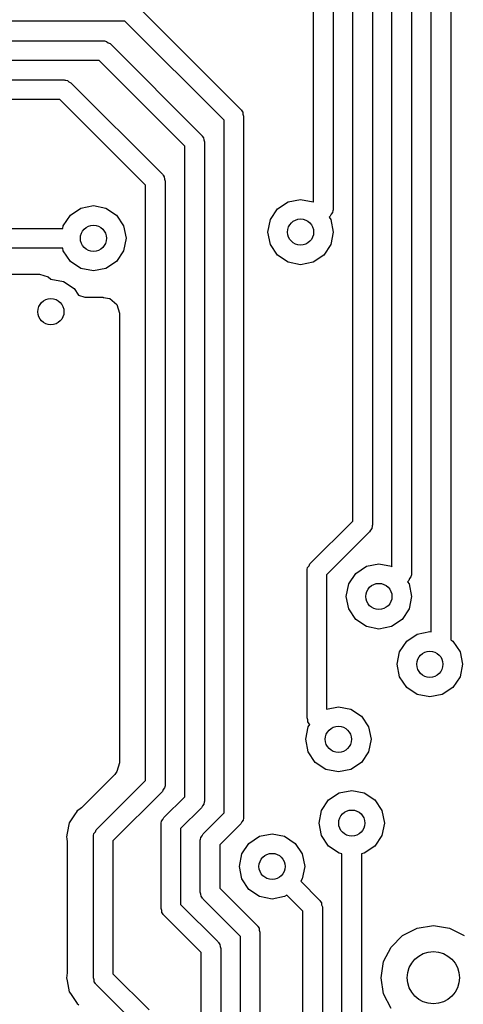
# Model space of a CAD drawing. Extents: x 0.4 to 10.6, y -8.1 to -0.4.
# Tile 28 of 42: x 6.672 to 6.805, y -2.453 to -2.156. Entities that reach past the tile are written whole.
import ezdxf

# ---------------------------------------------------------------- set-up
doc = ezdxf.new("R2010")
doc.units = 0
doc.header["$MEASUREMENT"] = 0
doc.layers.add('BLACK', color=7, linetype='CONTINUOUS')

msp = doc.modelspace()

# ---------------------------------------------------------------- linework, layer by layer
at = {"layer": 'BLACK', "linetype": 'CONTINUOUS'}
for p, q in [((6.79568, -2.34063), (6.79568, -2.05266)), ((6.80159, -2.05389), (6.80159, -2.343)), ((6.78978, -2.06215), (6.78978, -2.32305)), ((6.78387, -2.32096), (6.78387, -2.06337)), ((6.77206, -2.30719), (6.77206, -2.07184)), ((6.77796, -2.07061), (6.77796, -2.30841)), ((6.76025, -2.21109), (6.76025, -2.08517)), ((6.76615, -2.08395), (6.76615, -2.21321)), ((6.70668, -2.15146), (6.73831, -2.18308)), ((6.70337, -2.1565), (6.60955, -2.1565)), ((6.73327, -2.18639), (6.70337, -2.1565)), ((6.61322, -2.1624), (6.69685, -2.1624)), ((6.69685, -2.1624), (6.69703, -2.16243)), ((6.69703, -2.16243), (6.69711, -2.16241)), ((6.69711, -2.16241), (6.69723, -2.16247)), ((6.69723, -2.16247), (6.69786, -2.16258)), ((6.69786, -2.16258), (6.69835, -2.16299)), ((6.69835, -2.16299), (6.69894, -2.16327)), ((6.69894, -2.16327), (6.7265, -2.19083)), ((6.69563, -2.16831), (6.61444, -2.16831)), ((6.72146, -2.19414), (6.69563, -2.16831)), ((6.61811, -2.17421), (6.68504, -2.17421)), ((6.68504, -2.17421), (6.68522, -2.17424)), ((6.68522, -2.17424), (6.6853, -2.17422)), ((6.6853, -2.17422), (6.68541, -2.17428)), ((6.68541, -2.17428), (6.68605, -2.17439)), ((6.68605, -2.17439), (6.68654, -2.17481)), ((6.68654, -2.17481), (6.68713, -2.17508)), ((6.68713, -2.17508), (6.71469, -2.20264)), ((6.68382, -2.18012), (6.61933, -2.18012)), ((6.70965, -2.20595), (6.68382, -2.18012)), ((6.73831, -2.18308), (6.73841, -2.18323)), ((6.73841, -2.18323), (6.73848, -2.18327)), ((6.73848, -2.18327), (6.73853, -2.18339)), ((6.73853, -2.18339), (6.7389, -2.18392)), ((6.7389, -2.18392), (6.73895, -2.18456)), ((6.73895, -2.18456), (6.73917, -2.18517)), ((6.73327, -2.3952), (6.73327, -2.18639)), ((6.73917, -2.18517), (6.73917, -2.39642)), ((6.7265, -2.19083), (6.7266, -2.19098)), ((6.7266, -2.19098), (6.72667, -2.19102)), ((6.72667, -2.19102), (6.72672, -2.19114)), ((6.72672, -2.19114), (6.72709, -2.19167)), ((6.72709, -2.19167), (6.72714, -2.19231)), ((6.72714, -2.19231), (6.72736, -2.19291)), ((6.72736, -2.19291), (6.72736, -2.39153)), ((6.72146, -2.39031), (6.72146, -2.19414)), ((6.71469, -2.20264), (6.71479, -2.20279)), ((6.71479, -2.20279), (6.71486, -2.20283)), ((6.71486, -2.20283), (6.7149, -2.20295)), ((6.7149, -2.20295), (6.71527, -2.20348)), ((6.71527, -2.20348), (6.71533, -2.20412)), ((6.71533, -2.20412), (6.71555, -2.20472)), ((6.71555, -2.20472), (6.71555, -2.38664)), ((6.70965, -2.38541), (6.70965, -2.20595)), ((6.74937, -2.21312), (6.75256, -2.21099)), ((6.75256, -2.21099), (6.75633, -2.21024)), ((6.75633, -2.21024), (6.7601, -2.21099)), ((6.7601, -2.21099), (6.76025, -2.21109)), ((6.68696, -2.21501), (6.69015, -2.21287)), ((6.69015, -2.21287), (6.69392, -2.21212)), ((6.69392, -2.21212), (6.69768, -2.21287)), ((6.69768, -2.21287), (6.70088, -2.21501)), ((6.74724, -2.21632), (6.74937, -2.21312)), ((6.76598, -2.21422), (6.76556, -2.21472)), ((6.76609, -2.21359), (6.76598, -2.21422)), ((6.76614, -2.21347), (6.76609, -2.21359)), ((6.76615, -2.21321), (6.76612, -2.21339)), ((6.76612, -2.21339), (6.76614, -2.21347)), ((6.68482, -2.2182), (6.68696, -2.21501)), ((6.70088, -2.21501), (6.70301, -2.2182)), ((6.74649, -2.22008), (6.74724, -2.21632)), ((6.76529, -2.2153), (6.76496, -2.21563)), ((6.76496, -2.21563), (6.76542, -2.21632)), ((6.76556, -2.21472), (6.76529, -2.2153)), ((6.76542, -2.21632), (6.76617, -2.22008)), ((6.60236, -2.21901), (6.68466, -2.21901)), ((6.68466, -2.21901), (6.68482, -2.2182)), ((6.70301, -2.2182), (6.70376, -2.22197)), ((6.74724, -2.22385), (6.74649, -2.22008)), ((6.76617, -2.22008), (6.76542, -2.22385)), ((6.70376, -2.22197), (6.70301, -2.22573)), ((6.68466, -2.22492), (6.60359, -2.22492)), ((6.68482, -2.22573), (6.68466, -2.22492)), ((6.68696, -2.22893), (6.68482, -2.22573)), ((6.70301, -2.22573), (6.70088, -2.22893)), ((6.74937, -2.22704), (6.74724, -2.22385)), ((6.76542, -2.22385), (6.76329, -2.22704)), ((6.69015, -2.23106), (6.68696, -2.22893)), ((6.70088, -2.22893), (6.69768, -2.23106)), ((6.75256, -2.22918), (6.74937, -2.22704)), ((6.75633, -2.22993), (6.75256, -2.22918)), ((6.7601, -2.22918), (6.75633, -2.22993)), ((6.76329, -2.22704), (6.7601, -2.22918)), ((6.69392, -2.23181), (6.69015, -2.23106)), ((6.69768, -2.23106), (6.69392, -2.23181)), ((6.66192, -2.23281), (6.67762, -2.23281)), ((6.67762, -2.23281), (6.68026, -2.23359)), ((6.68026, -2.23359), (6.68104, -2.23426)), ((6.68104, -2.23426), (6.6811, -2.23425)), ((6.6811, -2.23425), (6.68487, -2.235)), ((6.68487, -2.235), (6.68806, -2.23713)), ((6.68806, -2.23713), (6.68939, -2.23912)), ((6.68939, -2.23912), (6.69137, -2.2397)), ((6.69137, -2.2397), (6.69137, -2.2397)), ((6.69137, -2.2397), (6.69682, -2.2397)), ((6.69682, -2.2397), (6.69682, -2.23984)), ((6.69682, -2.23984), (6.6989, -2.24014)), ((6.6989, -2.24014), (6.70098, -2.24194)), ((6.70098, -2.24194), (6.70175, -2.24458)), ((6.70175, -2.24458), (6.70175, -2.38012)), ((6.75914, -2.3201), (6.77206, -2.30719)), ((6.77779, -2.30942), (6.77737, -2.30992)), ((6.7779, -2.30879), (6.77779, -2.30942)), ((6.77795, -2.30867), (6.7779, -2.30879)), ((6.77796, -2.30841), (6.77793, -2.30859)), ((6.77793, -2.30859), (6.77795, -2.30867)), ((6.7771, -2.3105), (6.76418, -2.32341)), ((6.77737, -2.30992), (6.7771, -2.3105)), ((6.75835, -2.32182), (6.75846, -2.32118)), ((6.75846, -2.32118), (6.75887, -2.32069)), ((6.75887, -2.32069), (6.75914, -2.3201)), ((6.77297, -2.32298), (6.77617, -2.32084)), ((6.77617, -2.32084), (6.77993, -2.32009)), ((6.77993, -2.32009), (6.7837, -2.32084)), ((6.7837, -2.32084), (6.78387, -2.32096)), ((6.75828, -2.32219), (6.75831, -2.32201)), ((6.75828, -2.36653), (6.75828, -2.32219)), ((6.75829, -2.32193), (6.75835, -2.32182)), ((6.75831, -2.32201), (6.75829, -2.32193)), ((6.76418, -2.32341), (6.76418, -2.36387)), ((6.77084, -2.32617), (6.77297, -2.32298)), ((6.7896, -2.32406), (6.78918, -2.32455)), ((6.78971, -2.32342), (6.7896, -2.32406)), ((6.78976, -2.3233), (6.78971, -2.32342)), ((6.78978, -2.32305), (6.78974, -2.32323)), ((6.78974, -2.32323), (6.78976, -2.3233)), ((6.77009, -2.32994), (6.77084, -2.32617)), ((6.78891, -2.32514), (6.78857, -2.32548)), ((6.78857, -2.32548), (6.78903, -2.32617)), ((6.78918, -2.32455), (6.78891, -2.32514)), ((6.78903, -2.32617), (6.78978, -2.32994)), ((6.77084, -2.3337), (6.77009, -2.32994)), ((6.78978, -2.32994), (6.78903, -2.3337)), ((6.77297, -2.3369), (6.77084, -2.3337)), ((6.78903, -2.3337), (6.78689, -2.3369)), ((6.77617, -2.33903), (6.77297, -2.3369)), ((6.77993, -2.33978), (6.77617, -2.33903)), ((6.7837, -2.33903), (6.77993, -2.33978)), ((6.78689, -2.3369), (6.7837, -2.33903)), ((6.78832, -2.34343), (6.79151, -2.3413)), ((6.79151, -2.3413), (6.79528, -2.34055)), ((6.79528, -2.34055), (6.79568, -2.34063)), ((6.78618, -2.34663), (6.78832, -2.34343)), ((6.80159, -2.343), (6.80224, -2.34343)), ((6.80224, -2.34343), (6.80437, -2.34663)), ((6.78543, -2.35039), (6.78618, -2.34663)), ((6.80437, -2.34663), (6.80512, -2.35039)), ((6.78618, -2.35416), (6.78543, -2.35039)), ((6.80512, -2.35039), (6.80437, -2.35416)), ((6.78832, -2.35735), (6.78618, -2.35416)), ((6.80437, -2.35416), (6.80224, -2.35735)), ((6.79151, -2.35949), (6.78832, -2.35735)), ((6.79528, -2.36024), (6.79151, -2.35949)), ((6.79904, -2.35949), (6.79528, -2.36024)), ((6.80224, -2.35735), (6.79904, -2.35949)), ((6.76418, -2.36387), (6.76772, -2.36317)), ((6.76772, -2.36317), (6.77148, -2.36392)), ((6.77148, -2.36392), (6.77468, -2.36605)), ((6.7585, -2.36713), (6.75828, -2.36653)), ((6.75856, -2.36778), (6.7585, -2.36713)), ((6.75893, -2.3683), (6.75856, -2.36778)), ((6.75862, -2.36925), (6.75909, -2.36854)), ((6.75897, -2.36843), (6.75893, -2.3683)), ((6.75904, -2.36847), (6.75897, -2.36843)), ((6.75909, -2.36854), (6.75904, -2.36847)), ((6.77468, -2.36605), (6.77681, -2.36925)), ((6.75787, -2.37301), (6.75862, -2.36925)), ((6.77681, -2.36925), (6.77756, -2.37301)), ((6.75862, -2.37678), (6.75787, -2.37301)), ((6.77756, -2.37301), (6.77681, -2.37678)), ((6.76076, -2.37997), (6.75862, -2.37678)), ((6.77681, -2.37678), (6.77468, -2.37997)), ((6.70175, -2.38012), (6.70098, -2.38276)), ((6.76395, -2.38211), (6.76076, -2.37997)), ((6.77468, -2.37997), (6.77148, -2.38211)), ((6.70032, -2.38357), (6.69028, -2.39362)), ((6.70098, -2.38276), (6.70032, -2.38357)), ((6.76772, -2.38285), (6.76395, -2.38211)), ((6.77148, -2.38211), (6.76772, -2.38285)), ((6.69476, -2.4003), (6.70965, -2.38541)), ((6.71469, -2.38872), (6.6998, -2.40361)), ((6.71496, -2.38814), (6.71469, -2.38872)), ((6.71537, -2.38765), (6.71496, -2.38814)), ((6.71549, -2.38701), (6.71537, -2.38765)), ((6.71554, -2.38689), (6.71549, -2.38701)), ((6.71555, -2.38664), (6.71552, -2.38682)), ((6.71552, -2.38682), (6.71554, -2.38689)), ((6.76479, -2.3913), (6.76799, -2.38917)), ((6.76799, -2.38917), (6.77175, -2.38842)), ((6.77175, -2.38842), (6.77552, -2.38917)), ((6.77552, -2.38917), (6.77871, -2.3913)), ((6.71514, -2.39662), (6.72146, -2.39031)), ((6.72718, -2.39254), (6.72677, -2.39303)), ((6.7273, -2.3919), (6.72718, -2.39254)), ((6.72735, -2.39179), (6.7273, -2.3919)), ((6.72736, -2.39153), (6.72733, -2.39171)), ((6.72733, -2.39171), (6.72735, -2.39179)), ((6.76266, -2.3945), (6.76479, -2.3913)), ((6.77871, -2.3913), (6.78085, -2.3945)), ((6.68843, -2.39547), (6.68819, -2.39582)), ((6.68869, -2.39508), (6.68843, -2.39547)), ((6.68843, -2.39547), (6.68843, -2.39547)), ((6.68903, -2.39456), (6.68869, -2.39508)), ((6.68954, -2.39423), (6.68903, -2.39456)), ((6.69028, -2.39362), (6.68954, -2.39423)), ((6.7265, -2.39362), (6.72018, -2.39993)), ((6.72677, -2.39303), (6.7265, -2.39362)), ((6.72695, -2.40151), (6.73327, -2.3952)), ((6.76191, -2.39826), (6.76266, -2.3945)), ((6.78085, -2.3945), (6.7816, -2.39826)), ((6.68663, -2.39815), (6.686, -2.40132)), ((6.68802, -2.39608), (6.68663, -2.39815)), ((6.68819, -2.39582), (6.68802, -2.39608)), ((6.71429, -2.39845), (6.71435, -2.39833)), ((6.71431, -2.39853), (6.71429, -2.39845)), ((6.71435, -2.39833), (6.71446, -2.3977)), ((6.71446, -2.3977), (6.71487, -2.3972)), ((6.71487, -2.3972), (6.71514, -2.39662)), ((6.73858, -2.39792), (6.73831, -2.39851)), ((6.739, -2.39743), (6.73858, -2.39792)), ((6.73911, -2.3968), (6.739, -2.39743)), ((6.73916, -2.39668), (6.73911, -2.3968)), ((6.73917, -2.39642), (6.73914, -2.3966)), ((6.73914, -2.3966), (6.73916, -2.39668)), ((6.76266, -2.40203), (6.76191, -2.39826)), ((6.7816, -2.39826), (6.78085, -2.40203)), ((6.686, -2.40132), (6.68579, -2.40238)), ((6.69396, -2.40201), (6.69408, -2.40137)), ((6.69408, -2.40137), (6.69449, -2.40088)), ((6.69449, -2.40088), (6.69476, -2.4003)), ((6.71428, -2.39871), (6.71431, -2.39853)), ((6.71428, -2.42398), (6.71428, -2.39871)), ((6.72018, -2.39993), (6.72018, -2.42276)), ((6.73831, -2.39851), (6.732, -2.40482)), ((6.68579, -2.40238), (6.68591, -2.40298)), ((6.68591, -2.40298), (6.686, -2.40393)), ((6.686, -2.40393), (6.686, -2.44333)), ((6.6939, -2.40238), (6.69393, -2.4022)), ((6.6939, -2.44488), (6.6939, -2.40238)), ((6.69391, -2.40213), (6.69396, -2.40201)), ((6.69393, -2.4022), (6.69391, -2.40213)), ((6.6998, -2.40361), (6.6998, -2.44366)), ((6.72609, -2.4036), (6.72612, -2.40342)), ((6.72609, -2.41909), (6.72609, -2.4036)), ((6.7261, -2.40334), (6.72616, -2.40322)), ((6.72612, -2.40342), (6.7261, -2.40334)), ((6.72616, -2.40322), (6.72627, -2.40259)), ((6.72627, -2.40259), (6.72668, -2.40209)), ((6.72668, -2.40209), (6.72695, -2.40151)), ((6.73865, -2.40758), (6.74078, -2.40438)), ((6.74078, -2.40438), (6.74398, -2.40225)), ((6.74398, -2.40225), (6.74774, -2.4015)), ((6.74774, -2.4015), (6.75151, -2.40225)), ((6.75151, -2.40225), (6.7547, -2.40438)), ((6.7547, -2.40438), (6.75684, -2.40758)), ((6.76479, -2.40522), (6.76266, -2.40203)), ((6.78085, -2.40203), (6.77871, -2.40522)), ((6.732, -2.40482), (6.732, -2.41787)), ((6.76799, -2.40736), (6.76479, -2.40522)), ((6.7688, -2.40752), (6.76799, -2.40736)), ((6.77552, -2.40736), (6.77471, -2.40752)), ((6.77871, -2.40522), (6.77552, -2.40736)), ((6.7379, -2.41134), (6.73865, -2.40758)), ((6.75684, -2.40758), (6.75759, -2.41134)), ((6.7688, -2.69545), (6.7688, -2.40752)), ((6.77471, -2.40752), (6.77471, -2.69549)), ((6.73865, -2.41511), (6.7379, -2.41134)), ((6.75759, -2.41134), (6.75684, -2.41511)), ((6.74078, -2.4183), (6.73865, -2.41511)), ((6.75684, -2.41511), (6.75638, -2.4158)), ((6.75638, -2.4158), (6.76203, -2.42146)), ((6.72631, -2.4197), (6.72609, -2.41909)), ((6.732, -2.41787), (6.74323, -2.4291)), ((6.74398, -2.42044), (6.74078, -2.4183)), ((6.72637, -2.42034), (6.72631, -2.4197)), ((6.72674, -2.42087), (6.72637, -2.42034)), ((6.72678, -2.42099), (6.72674, -2.42087)), ((6.72685, -2.42103), (6.72678, -2.42099)), ((6.72695, -2.42118), (6.72685, -2.42103)), ((6.73819, -2.43241), (6.72695, -2.42118)), ((6.74774, -2.42119), (6.74398, -2.42044)), ((6.75151, -2.42044), (6.74774, -2.42119)), ((6.7522, -2.41998), (6.75151, -2.42044)), ((6.75699, -2.42477), (6.7522, -2.41998)), ((6.76203, -2.42146), (6.76214, -2.42161)), ((6.76214, -2.42161), (6.7622, -2.42165)), ((6.7622, -2.42165), (6.76225, -2.42177)), ((6.76225, -2.42177), (6.76262, -2.4223)), ((6.7145, -2.42459), (6.71428, -2.42398)), ((6.71456, -2.42523), (6.7145, -2.42459)), ((6.72018, -2.42276), (6.73142, -2.43399)), ((6.75699, -2.68877), (6.75699, -2.42477)), ((6.76262, -2.4223), (6.76267, -2.42294)), ((6.76267, -2.42294), (6.7629, -2.42354)), ((6.7629, -2.42354), (6.7629, -2.68999)), ((6.71493, -2.42576), (6.71456, -2.42523)), ((6.71497, -2.42588), (6.71493, -2.42576)), ((6.71504, -2.42592), (6.71497, -2.42588)), ((6.71514, -2.42607), (6.71504, -2.42592)), ((6.72638, -2.43731), (6.71514, -2.42607)), ((6.74323, -2.4291), (6.74333, -2.42925)), ((6.74333, -2.42925), (6.7434, -2.42929)), ((6.7434, -2.42929), (6.74345, -2.42941)), ((6.74345, -2.42941), (6.74382, -2.42994)), ((6.74382, -2.42994), (6.74387, -2.43058)), ((6.74387, -2.43058), (6.74409, -2.43119)), ((6.78708, -2.43214), (6.79147, -2.4299)), ((6.79147, -2.4299), (6.79634, -2.42913)), ((6.79634, -2.42913), (6.80121, -2.4299)), ((6.80121, -2.4299), (6.8056, -2.43214)), ((6.73142, -2.43399), (6.73152, -2.43414)), ((6.73819, -2.99252), (6.73819, -2.43241)), ((6.74409, -2.43119), (6.74409, -2.99299)), ((6.7836, -2.43563), (6.78708, -2.43214)), ((6.73152, -2.43414), (6.73159, -2.43418)), ((6.73159, -2.43418), (6.73164, -2.43431)), ((6.73164, -2.43431), (6.73201, -2.43483)), ((6.73201, -2.43483), (6.73206, -2.43548)), ((6.73206, -2.43548), (6.73228, -2.43608)), ((6.73228, -2.43608), (6.73228, -2.64862)), ((6.78136, -2.44002), (6.7836, -2.43563)), ((6.72638, -2.6474), (6.72638, -2.43731)), ((6.78059, -2.44488), (6.78136, -2.44002)), ((6.68591, -2.44429), (6.68579, -2.44488)), ((6.68579, -2.44488), (6.68579, -2.44488)), ((6.68579, -2.44488), (6.68597, -2.44578)), ((6.686, -2.44333), (6.68591, -2.44429)), ((6.68597, -2.44578), (6.68597, -2.44578)), ((6.68597, -2.44578), (6.68663, -2.44911)), ((6.69412, -2.44549), (6.6939, -2.44488)), ((6.69417, -2.44613), (6.69412, -2.44549)), ((6.6998, -2.44366), (6.71075, -2.4546)), ((6.78136, -2.44975), (6.78059, -2.44488)), ((6.69454, -2.44666), (6.69417, -2.44613)), ((6.69459, -2.44678), (6.69454, -2.44666)), ((6.69466, -2.44682), (6.69459, -2.44678)), ((6.69476, -2.44697), (6.69466, -2.44682)), ((6.70571, -2.45792), (6.69476, -2.44697)), ((6.68663, -2.44911), (6.68663, -2.44911)), ((6.68663, -2.44911), (6.68663, -2.44911)), ((6.68663, -2.44911), (6.68698, -2.44963)), ((6.68698, -2.44963), (6.68903, -2.4527)), ((6.7836, -2.45414), (6.78136, -2.44975)), ((6.68903, -2.4527), (6.68903, -2.4527)), ((6.68903, -2.4527), (6.68954, -2.45304))]:
    msp.add_line(p, q, dxfattribs=at)
at = {"layer": 'BLACK'}
for centre, radius in [((6.75633, -2.22008), 0.00394), ((6.69392, -2.22197), 0.00394), ((6.6811, -2.24409), 0.00394), ((6.77993, -2.32994), 0.00394), ((6.79528, -2.35039), 0.00394), ((6.76772, -2.37301), 0.00394), ((6.77175, -2.39826), 0.00394), ((6.74774, -2.41134), 0.00394), ((6.79634, -2.44488), 0.00787)]:
    msp.add_circle(centre, radius, dxfattribs=at)

doc.saveas('drawing.dxf')
